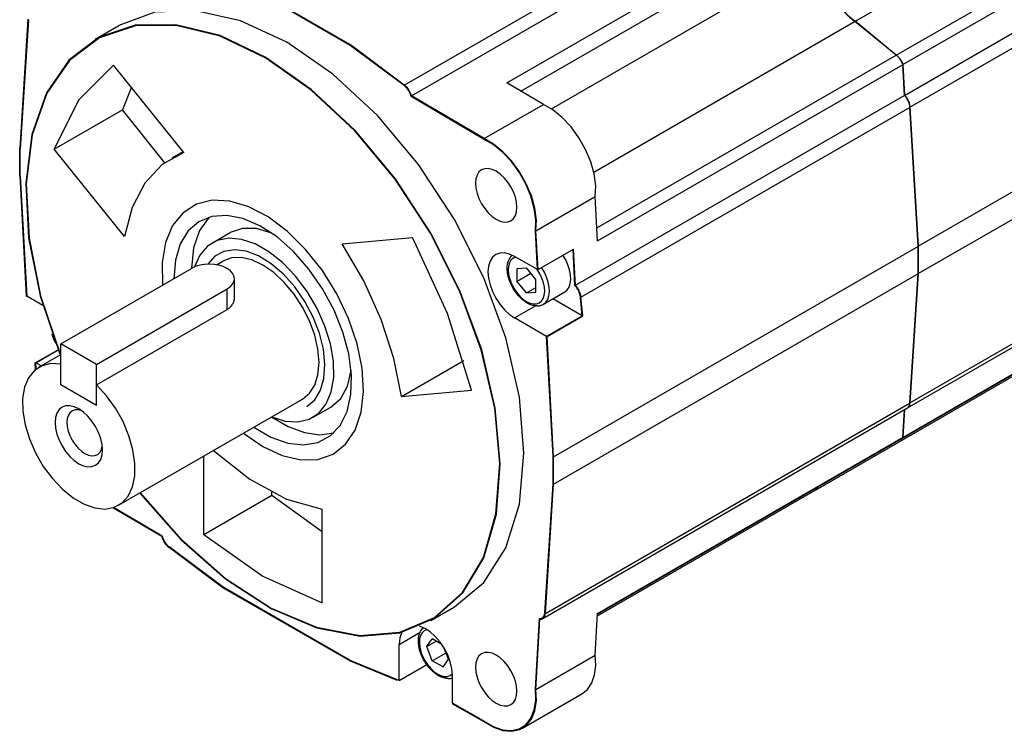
# Model space of a CAD drawing. Extents: x 0 to 1288, y 0 to 911.
# Tile 3 of 29: x 152 to 270, y 103 to 188. Entities that reach past the tile are written whole.
import ezdxf

# ---------------------------------------------------------------- set-up
doc = ezdxf.new("R2010")
doc.units = 0
doc.header["$LTSCALE"] = 15.34
doc.header["$MEASUREMENT"] = 0
doc.layers.add('40000_ISO', color=7, linetype='CONTINUOUS')

msp = doc.modelspace()

# ---------------------------------------------------------------- linework, layer by layer
at = {"layer": '40000_ISO', "color": 7, "linetype": 'CONTINUOUS', "lineweight": 25}
for p, q in [((251.874834, 187.561264), (295.361902, 212.668533)), ((256.775083, 183.531852), (300.262151, 208.639123)), ((257.599374, 182.408869), (301.086443, 207.516139)), ((198.163004, 179.976011), (241.65007, 205.08328)), ((199.032743, 178.681864), (242.519811, 203.789133)), ((257.793317, 178.747183), (301.280386, 203.854453)), ((258.436784, 177.33056), (301.923853, 202.437831)), ((210.395239, 180.233974), (246.811238, 201.25876)), ((212.071943, 179.245332), (247.519056, 199.710732)), ((215.703321, 177.136951), (247.61805, 195.56293)), ((191.74954, 184.772928), (176.546751, 193.550266)), ((191.741941, 184.740574), (176.55435, 193.509135)), ((191.734342, 184.70822), (176.561948, 193.468004)), ((153.31829, 187.838871), (152.328341, 172.423418)), ((153.349119, 187.803451), (152.36016, 172.403412)), ((153.37995, 187.768032), (152.39198, 172.383409)), ((161.325376, 185.43054), (164.148145, 187.060267)), ((220.747667, 169.589985), (251.903118, 187.577594)), ((256.775083, 183.531852), (251.874834, 187.561264)), ((256.803368, 183.548183), (251.903118, 187.577594)), ((161.365377, 185.361257), (162.138181, 185.807438)), ((259.426734, 160.772011), (302.913801, 185.879281)), ((191.734342, 184.70822), (191.763044, 184.724791)), ((198.134973, 179.920896), (191.734342, 184.70822)), ((198.148988, 179.948454), (191.741941, 184.740574)), ((198.163004, 179.976011), (191.74954, 184.772928)), ((221.129488, 162.951858), (256.803368, 183.548183)), ((171.87306, 171.957596), (163.512563, 182.358201)), ((221.21166, 161.400413), (257.627658, 182.425199)), ((257.793317, 178.747183), (257.599374, 182.408869)), ((257.821602, 178.763513), (257.627658, 182.425199)), ((259.426734, 157.506023), (302.913801, 182.613294)), ((165.640022, 179.711715), (164.571101, 177.004136)), ((198.134973, 179.920896), (198.163946, 179.937624)), ((214.744657, 177.669407), (210.395239, 180.233974)), ((199.002973, 178.629337), (199.032999, 178.646673)), ((207.626539, 173.54459), (199.002973, 178.629337)), ((207.650064, 173.565757), (199.017858, 178.655601)), ((207.673589, 173.586925), (199.032743, 178.681864)), ((218.577177, 156.105732), (257.821602, 178.763513)), ((207.673589, 173.586925), (214.744657, 177.669407)), ((219.220644, 154.68911), (258.465069, 177.346891)), ((259.426734, 160.77201), (258.436785, 177.33056)), ((259.455018, 160.788341), (258.465069, 177.346891)), ((156.455633, 172.318668), (164.571104, 177.004133)), ((169.619169, 170.724247), (164.571104, 177.004133)), ((207.626539, 173.54459), (207.657373, 173.562393)), ((152.328344, 169.15743), (152.328344, 172.423416)), ((152.360159, 172.403414), (152.392736, 172.422222)), ((152.360159, 169.140691), (152.360159, 172.403414)), ((152.391981, 169.123955), (152.391981, 172.383409)), ((164.816137, 161.918064), (156.455633, 172.318668)), ((170.511327, 171.30709), (171.79862, 172.050308)), ((152.328341, 169.157433), (153.109443, 154.826019)), ((152.360159, 169.140691), (152.391981, 169.159063)), ((152.36016, 169.14069), (153.140481, 154.82361)), ((152.39198, 169.123955), (153.17152, 154.821205)), ((213.860773, 162.600963), (220.931841, 166.683447)), ((221.21166, 161.400413), (220.931841, 166.683447)), ((258.436784, 142.090568), (301.923853, 167.197839)), ((258.128509, 141.484611), (301.615575, 166.591881)), ((175.291433, 161.162231), (177.412756, 162.386978)), ((213.801347, 162.5806), (213.832044, 162.598324)), ((214.045324, 157.974289), (213.801347, 162.5806)), ((214.07403, 158.003437), (213.83106, 162.590782)), ((214.105238, 157.98542), (213.860773, 162.600963)), ((257.410831, 137.792587), (300.897897, 162.89986)), ((257.599374, 137.979217), (301.086443, 163.08649)), ((190.777692, 161.043003), (199.138189, 161.789734)), ((215.96795, 135.681072), (259.455018, 160.788341)), ((259.426734, 157.506023), (259.426734, 160.772011)), ((259.455018, 157.522354), (259.455018, 160.788341)), ((210.849588, 159.507843), (210.933355, 159.605774)), ((210.933355, 159.605774), (211.029882, 159.700115)), ((214.105238, 157.98542), (218.347879, 160.43491)), ((218.508318, 156.098358), (218.280683, 160.396114)), ((218.546987, 156.104496), (218.318525, 160.417961)), ((218.577177, 156.105732), (218.347879, 160.43491)), ((175.775724, 158.555084), (176.541433, 158.997169)), ((210.444227, 158.388145), (210.461622, 158.5405)), ((210.461622, 158.5405), (210.484499, 158.675029)), ((210.484499, 158.675029), (210.512231, 158.798507)), ((210.512231, 158.798507), (210.545091, 158.915146)), ((210.545091, 158.915146), (210.578401, 159.013885)), ((210.578401, 159.013885), (210.613569, 159.103397)), ((210.613569, 159.103397), (210.651613, 159.188003)), ((210.651613, 159.188003), (210.692175, 159.267624)), ((210.692175, 159.267624), (210.757543, 159.377929)), ((210.757543, 159.377929), (210.849588, 159.507843)), ((214.045324, 157.974289), (211.317308, 159.549309)), ((157.249807, 149.136936), (172.80615, 158.118396)), ((210.433775, 158.205391), (210.444227, 158.388145)), ((210.435129, 157.994137), (210.433775, 158.205391)), ((210.455396, 157.722763), (210.435129, 157.994137)), ((210.48158, 157.527012), (210.455396, 157.722763)), ((210.512315, 157.357219), (210.48158, 157.527012)), ((210.550501, 157.185154), (210.512315, 157.357219)), ((211.604177, 156.599899), (211.601885, 158.102119)), ((211.606466, 158.096405), (211.601885, 158.102119)), ((211.604177, 156.599899), (213.249685, 157.549934)), ((211.606466, 158.096405), (212.730993, 158.199901)), ((212.730985, 158.193794), (212.730993, 158.199901)), ((213.857801, 156.795067), (212.730985, 158.193794)), ((214.045324, 157.974289), (214.084921, 157.99715)), ((214.105238, 157.98542), (214.07403, 158.003437)), ((215.96795, 132.415085), (259.455018, 157.522354)), ((258.436785, 142.090568), (259.426734, 157.506023)), ((258.465069, 142.106899), (259.455018, 157.522354)), ((177.927473, 154.656418), (177.927473, 156.893654)), ((210.596227, 157.010811), (210.550501, 157.185154)), ((210.649545, 156.834552), (210.596227, 157.010811)), ((210.709024, 156.66077), (210.649545, 156.834552)), ((210.775064, 156.487823), (210.709024, 156.66077)), ((210.847776, 156.315372), (210.775064, 156.487823)), ((210.926969, 156.143989), (210.847776, 156.315372)), ((211.011831, 155.975383), (210.926969, 156.143989)), ((211.599588, 156.599502), (211.604177, 156.599899)), ((212.726408, 155.200775), (211.599588, 156.599502)), ((213.853212, 156.79467), (213.856565, 156.796608)), ((213.853212, 156.79467), (213.857801, 156.795067)), ((213.855505, 155.29245), (213.853212, 156.79467)), ((218.508318, 156.098358), (218.546156, 156.120205)), ((247.18026, 131.695068), (290.667328, 156.802341)), ((161.492445, 146.687446), (177.048795, 155.668907)), ((177.048795, 153.230747), (177.048795, 155.668907)), ((211.102407, 155.809345), (211.011831, 155.975383)), ((211.19848, 155.64627), (211.102407, 155.809345)), ((211.29968, 155.486786), (211.19848, 155.64627)), ((211.406198, 155.330658), (211.29968, 155.486786)), ((211.517282, 155.17905), (211.406198, 155.330658)), ((211.632364, 155.032715), (211.517282, 155.17905)), ((211.750955, 154.892196), (211.632364, 155.032715)), ((212.726396, 155.194668), (213.854662, 155.846069)), ((212.726396, 155.194668), (213.850923, 155.298164)), ((212.726396, 155.194668), (212.726408, 155.200775)), ((212.726408, 155.200775), (213.854654, 155.852169)), ((213.850923, 155.298164), (213.855493, 155.3008)), ((213.855505, 155.29245), (213.850923, 155.298164)), ((214.751485, 153.845604), (217.291979, 155.312355)), ((153.141935, 154.807258), (153.109441, 154.826019)), ((153.140478, 154.823612), (153.169805, 154.840542)), ((153.141935, 154.822773), (153.140478, 154.823612)), ((153.141935, 154.822773), (153.169943, 154.838943)), ((153.141935, 154.807258), (153.171255, 154.824184)), ((153.141935, 154.807258), (153.141935, 154.822773)), ((155.096578, 153.70977), (153.171522, 154.821205)), ((177.572965, 153.673027), (177.640409, 153.762493)), ((177.640409, 153.762493), (177.701093, 153.855385)), ((177.701093, 153.855385), (177.754736, 153.951267)), ((177.754736, 153.951267), (177.801229, 154.049614)), ((177.801229, 154.049614), (177.840467, 154.149845)), ((177.840467, 154.149845), (177.87235, 154.251377)), ((177.87235, 154.251377), (177.896841, 154.353611)), ((177.896841, 154.353611), (177.91406, 154.455925)), ((177.91406, 154.455925), (177.924207, 154.557686)), ((177.924207, 154.557686), (177.927473, 154.658272)), ((211.875024, 154.755367), (211.750955, 154.892196)), ((212.002103, 154.62516), (211.875024, 154.755367)), ((212.1313, 154.502395), (212.002103, 154.62516)), ((212.262037, 154.387462), (212.1313, 154.502395)), ((212.394746, 154.279892), (212.262037, 154.387462)), ((212.602445, 154.129104), (212.394746, 154.279892)), ((212.811372, 153.998241), (212.602445, 154.129104)), ((212.970422, 153.912288), (212.811372, 153.998241)), ((213.126154, 153.839485), (212.970422, 153.912288)), ((213.252908, 153.788551), (213.126154, 153.839485)), ((213.376363, 153.746196), (213.252908, 153.788551)), ((213.491869, 153.713154), (213.376363, 153.746196)), ((214.385595, 153.696914), (214.499342, 153.730942)), ((214.499342, 153.730942), (214.523454, 153.73946)), ((214.523454, 153.73946), (214.640352, 153.787784)), ((214.640352, 153.787784), (214.751485, 153.845604)), ((219.358926, 152.461887), (215.85687, 154.483799)), ((219.358927, 152.461887), (219.150497, 154.684571)), ((219.150499, 154.68457), (219.188722, 154.706642)), ((219.397001, 152.480728), (219.189813, 154.689289)), ((219.42949, 152.461971), (219.220643, 154.68911)), ((161.492445, 144.249286), (177.048795, 153.230747)), ((177.048795, 153.230747), (177.147817, 153.291698)), ((177.147817, 153.291698), (177.242971, 153.358059)), ((177.242971, 153.358059), (177.333639, 153.429615)), ((177.333639, 153.429615), (177.41921, 153.50616)), ((177.41921, 153.50616), (177.499113, 153.587436)), ((177.499113, 153.587436), (177.572965, 153.673027)), ((211.317308, 152.215534), (213.812784, 153.656296)), ((213.603803, 153.68734), (213.491869, 153.713154)), ((213.780687, 153.659397), (213.603803, 153.68734)), ((213.947984, 153.648151), (213.780687, 153.659397)), ((213.967657, 153.647842), (213.947984, 153.648151)), ((213.967657, 153.647842), (214.121198, 153.653125)), ((214.121198, 153.653125), (214.266401, 153.671406)), ((214.266401, 153.671406), (214.385595, 153.696914)), ((215.124773, 150.017296), (211.317308, 152.215534)), ((215.124773, 150.017296), (219.358926, 152.461887)), ((215.154356, 150.031242), (219.36553, 152.462566)), ((215.186849, 150.012481), (219.429491, 152.461971)), ((219.365533, 152.462562), (219.397001, 152.480728)), ((219.429491, 152.461971), (219.397001, 152.480728)), ((156.250356, 150.111484), (156.209257, 150.270946)), ((156.297819, 149.950386), (156.250356, 150.111484)), ((156.350858, 149.790207), (156.297819, 149.950386)), ((156.409048, 149.63182), (156.350858, 149.790207)), ((156.472936, 149.473568), (156.409048, 149.63182)), ((156.542326, 149.316036), (156.472936, 149.473568)), ((156.616964, 149.159801), (156.542326, 149.316036)), ((161.492445, 146.687446), (157.249807, 149.136936)), ((157.249807, 144.237953), (157.249807, 149.136936)), ((215.904312, 135.714545), (215.124772, 150.017296)), ((215.186849, 150.012481), (215.154356, 150.031242)), ((215.154356, 150.015728), (215.154356, 150.031242)), ((215.155809, 150.014888), (215.154356, 150.015728)), ((215.936131, 135.697807), (215.15581, 150.014888)), ((215.967951, 135.681071), (215.186849, 150.012481)), ((154.191053, 146.85308), (156.901991, 148.418243)), ((154.250967, 146.864212), (156.909483, 148.399109)), ((154.232175, 146.076694), (154.191053, 146.85308)), ((154.222257, 146.835064), (154.191053, 146.85308)), ((154.222257, 146.835064), (154.251615, 146.852012)), ((154.261221, 146.099506), (154.222257, 146.835064)), ((154.290289, 146.121807), (154.250967, 146.864212)), ((154.888738, 146.495998), (154.250967, 146.864212)), ((154.621206, 146.341518), (157.249738, 147.859104)), ((197.834615, 142.854835), (205.248693, 147.135353)), ((161.492445, 141.788463), (161.492445, 146.687446)), ((161.492445, 141.788463), (157.249807, 144.237953)), ((161.492445, 141.788463), (157.249807, 144.237953)), ((197.834615, 142.854835), (206.195116, 143.601566)), ((164.121122, 129.886986), (186.041433, 142.542686)), ((214.978002, 116.999626), (258.465069, 142.106899)), ((187.291433, 140.377624), (189.412756, 141.602367)), ((214.669725, 116.393669), (258.156793, 141.500938)), ((257.599374, 137.979217), (257.785977, 141.28685)), ((257.627658, 137.995548), (257.814261, 141.30318)), ((221.207124, 116.890365), (257.439115, 137.808918)), ((221.21166, 116.970764), (257.627658, 137.995548)), ((174.268453, 126.408806), (174.268453, 135.745647)), ((215.90431, 135.714546), (215.935465, 135.732532)), ((215.90431, 132.455093), (215.90431, 135.714546)), ((215.936132, 132.435089), (215.936132, 135.697807)), ((215.96795, 132.415085), (215.96795, 135.681072)), ((182.383917, 131.094269), (182.383917, 131.453445)), ((214.916342, 117.070465), (215.904312, 132.455092)), ((214.947172, 117.035049), (215.936131, 132.435089)), ((214.978001, 116.999626), (215.967951, 132.415084)), ((215.90431, 132.455093), (215.936132, 132.473465)), ((221.195928, 116.693008), (247.208544, 131.711403)), ((174.268453, 126.408806), (182.383917, 131.094269)), ((182.383916, 131.094269), (188.382299, 126.773509)), ((169.263548, 126.156639), (163.436895, 129.592231)), ((169.278433, 126.182899), (163.476034, 129.604194)), ((169.293317, 126.20916), (163.514448, 129.616585)), ((188.382299, 118.26017), (188.382299, 129.407501)), ((169.278433, 126.182899), (169.297498, 126.193908)), ((176.546751, 120.065574), (170.133291, 124.862488)), ((170.147306, 124.890045), (170.176008, 124.906616)), ((176.55435, 120.097931), (170.147306, 124.890045)), ((176.561948, 120.130279), (170.161321, 124.917602)), ((191.74954, 111.288238), (176.546751, 120.065574)), ((176.55435, 120.097931), (176.586172, 120.116302)), ((191.741941, 111.329368), (176.55435, 120.097931)), ((191.734342, 111.370498), (176.561948, 120.130279)), ((201.325376, 116.148506), (204.148145, 117.778236)), ((201.285375, 116.217788), (202.060041, 116.665046)), ((213.801347, 108.017334), (214.27416, 116.398208)), ((213.83106, 107.972839), (214.30435, 116.362114)), ((213.860773, 107.928352), (214.334535, 116.326019)), ((214.30435, 116.362114), (214.364561, 116.396881)), ((214.608682, 116.465721), (214.801046, 116.576782)), ((214.916341, 117.070465), (214.953508, 117.091926)), ((220.931841, 112.010833), (221.21166, 116.970764)), ((200.156862, 114.94281), (200.256761, 115.088218)), ((200.256761, 115.088218), (200.344583, 115.192062)), ((200.344583, 115.192062), (200.444521, 115.290077)), ((197.556307, 113.305801), (200.051778, 114.746559)), ((199.847204, 113.708343), (199.852911, 113.899452)), ((199.852911, 113.899452), (199.869062, 114.076599)), ((199.869062, 114.076599), (199.890424, 114.218834)), ((199.890424, 114.218834), (199.917883, 114.351776)), ((199.917883, 114.351776), (199.949987, 114.47316)), ((199.949987, 114.47316), (199.99267, 114.601951)), ((199.99267, 114.601951), (200.074743, 114.793815)), ((200.074743, 114.793815), (200.116842, 114.8759)), ((200.116842, 114.8759), (200.156862, 114.94281)), ((200.846147, 113.03878), (201.49407, 113.965835)), ((201.496709, 113.959015), (201.49407, 113.965835)), ((202.64071, 113.30085), (201.496709, 113.959015)), ((197.556307, 109.002388), (197.556307, 113.305801)), ((199.856142, 113.461021), (199.847204, 113.708343)), ((199.882982, 113.205444), (199.856142, 113.461021)), ((199.909956, 113.036079), (199.882982, 113.205444)), ((199.944345, 112.864731), (199.909956, 113.036079)), ((199.986349, 112.690773), (199.944345, 112.864731)), ((200.035917, 112.514915), (199.986349, 112.690773)), ((201.492746, 111.366981), (200.840852, 113.041847)), ((200.846147, 113.03878), (200.840852, 113.041847)), ((200.846147, 113.03878), (201.969213, 113.687179)), ((203.44576, 111.532593), (202.938944, 112.834724)), ((200.092737, 112.33847), (200.035917, 112.514915)), ((200.155557, 112.164863), (200.092737, 112.33847)), ((200.225221, 111.991401), (200.155557, 112.164863)), ((200.301492, 111.818786), (200.225221, 111.991401)), ((200.383974, 111.647957), (200.301492, 111.818786)), ((200.472067, 111.480049), (200.383974, 111.647957)), ((201.490087, 111.363228), (203.140752, 112.316238)), ((201.492746, 111.366981), (203.140047, 112.318054)), ((202.792543, 110.608597), (203.440466, 111.53566)), ((203.440466, 111.53566), (203.443815, 111.537597)), ((203.44576, 111.532593), (203.440466, 111.53566)), ((213.860773, 107.928352), (220.931841, 112.010833)), ((197.556307, 109.002388), (191.734342, 111.370498)), ((191.741941, 111.329368), (191.780599, 111.351684)), ((197.033525, 109.176986), (191.741941, 111.329368)), ((197.256502, 109.048256), (191.74954, 111.288238)), ((197.556307, 109.002388), (200.837682, 110.896888)), ((200.565866, 111.314827), (200.472067, 111.480049)), ((200.664999, 111.152946), (200.565866, 111.314827)), ((200.769277, 110.994728), (200.664999, 111.152946)), ((200.87877, 110.840149), (200.769277, 110.994728)), ((200.992433, 110.690719), (200.87877, 110.840149)), ((201.109857, 110.546905), (200.992433, 110.690719)), ((201.2315, 110.408188), (201.109857, 110.546905)), ((201.358144, 110.273903), (201.2315, 110.408188)), ((201.490087, 111.363228), (201.492746, 111.366981)), ((202.789903, 110.615425), (201.490087, 111.363228)), ((202.789903, 110.615425), (202.802328, 110.622596)), ((202.792543, 110.608597), (202.789903, 110.615425)), ((197.033525, 109.176986), (197.072179, 109.199302)), ((197.256502, 109.048256), (197.033525, 109.176986)), ((201.486917, 110.147224), (201.358144, 110.273903)), ((201.617433, 110.028328), (201.486917, 110.147224)), ((201.749769, 109.917022), (201.617433, 110.028328)), ((201.915369, 109.790718), (201.749769, 109.917022)), ((202.14036, 109.639602), (201.915369, 109.790718)), ((202.317815, 109.53714), (202.14036, 109.639602)), ((202.48208, 109.455658), (202.317815, 109.53714)), ((202.619676, 109.396843), (202.48208, 109.455658)), ((202.7478, 109.350151), (202.619676, 109.396843)), ((202.868078, 109.313369), (202.7478, 109.350151)), ((202.985639, 109.284233), (202.868078, 109.313369)), ((203.086027, 109.264709), (202.985639, 109.284233)), ((203.181127, 109.250984), (203.086027, 109.264709)), ((203.273405, 109.242195), (203.181127, 109.250984)), ((203.362634, 109.238083), (203.273405, 109.242195)), ((203.362634, 109.238083), (203.503133, 109.240944)), ((203.503133, 109.240944), (203.657594, 109.257522)), ((203.657594, 109.257522), (203.781576, 109.282203)), ((203.781576, 109.282203), (203.907442, 109.318733)), ((203.907537, 106.284881), (203.907537, 109.638916)), ((197.256502, 109.048256), (197.33381, 109.092888)), ((213.801347, 108.017334), (213.834654, 108.036567)), ((212.259939, 103.316787), (219.331007, 107.399276)), ((207.626539, 104.183403), (203.907537, 106.284881)), ((203.947137, 106.22747), (203.977808, 106.245178)), ((207.650064, 104.135071), (203.947137, 106.22747)), ((203.947137, 106.192428), (203.947137, 106.22747)), ((207.673589, 104.086738), (203.947137, 106.192428)), ((207.650064, 104.135071), (207.675279, 104.149627)), ((212.203718, 103.414993), (212.678236, 103.688957))]:
    msp.add_line(p, q, dxfattribs=at)
for points in [[(247.589766, 195.5466), (247.706065, 194.334757), (248.021671, 193.059127), (248.523375, 191.773096), (249.19018, 190.530487), (249.99418, 189.383305), (250.901725, 188.379561), (251.874833, 187.561264)], [(247.618051, 195.56293), (247.734351, 194.351087), (248.049956, 193.075457), (248.55166, 191.789426), (249.218465, 190.546818), (250.022465, 189.399635), (250.93001, 188.395891), (251.903118, 187.577594)], [(204.148146, 117.778235), (207.665658, 120.696562), (210.279405, 124.833973), (211.888943, 130.031472), (212.432417, 136.08932), (211.888943, 142.774718), (210.279405, 149.83075), (207.665658, 156.986257), (204.148146, 163.966257), (199.862045, 170.502511), (194.972068, 176.343836), (189.666133, 181.265752), (184.148146, 185.079114), (178.630158, 187.637376), (173.324224, 188.842224), (168.434247, 188.647359), (164.148146, 187.060267)], [(166.647626, 131.345663), (171.569572, 125.766441), (176.855483, 121.120771), (182.308156, 117.581973), (187.724164, 115.28207), (192.901448, 114.306868), (197.646855, 114.692747), (201.783347, 116.425313), (205.1566, 119.439927), (207.640765, 123.624121), (209.143166, 128.821792), (209.607749, 134.839028), (209.017184, 141.451339), (207.393502, 148.412036), (204.79728, 155.461431), (201.325375, 162.336529), (197.107318, 168.780835), (192.300474, 174.553927), (187.084174, 179.440425), (181.653027, 183.258025), (176.209656, 185.864301), (170.957141, 187.16202), (166.09144, 187.102766), (161.794082, 185.68875), (158.22539, 182.972726), (155.518505, 179.056022), (153.774414, 174.084761), (153.058184, 168.244409), (153.396537, 161.752857), (154.77685, 154.852288), (157.147625, 147.800147)], [(166.673361, 131.360526), (171.589337, 125.790138), (176.868466, 121.152222), (182.313836, 117.619772), (187.722338, 115.324547), (192.892233, 114.352159), (197.630687, 114.738879), (201.760957, 116.47028), (205.128982, 119.481783), (207.609138, 123.661059), (209.108914, 128.852221), (209.57237, 134.861641), (208.982218, 141.465167), (207.360471, 148.416491), (204.767619, 155.456328), (201.300377, 162.322094), (197.08807, 168.757697), (192.287818, 174.523091), (187.078669, 179.403227), (181.654924, 183.216077), (176.218886, 185.819423), (170.973319, 187.116161), (166.113882, 187.057921), (161.821831, 185.646877), (158.257259, 182.93566), (155.553123, 179.025398), (153.810287, 174.061944), (153.093759, 168.230432), (153.430265, 161.748378), (154.807253, 154.85756), (157.173363, 147.815006)], [(166.688805, 131.369441), (171.6012, 125.804354), (176.876259, 121.171091), (182.317247, 117.642451), (187.721244, 115.350034), (192.886707, 114.379335), (197.620988, 114.766559), (201.747523, 116.497262), (205.112412, 119.506898), (207.590162, 123.683223), (209.088363, 128.87048), (209.551142, 134.87521), (208.961237, 141.473466), (207.340651, 148.419165), (204.749822, 155.453266), (201.285377, 162.313433), (197.076521, 168.743815), (192.280225, 174.504589), (187.075366, 179.380908), (181.656062, 183.190908), (176.224424, 185.792496), (170.983027, 187.088644), (166.127348, 187.031013), (161.838482, 185.621753), (158.276381, 182.913421), (155.573895, 179.007025), (153.831812, 174.048254), (153.115105, 168.222047), (153.450503, 161.745693), (154.825496, 154.860727), (157.188805, 147.823925)], [(257.599374, 182.40887), (257.485409, 182.674471), (257.339978, 182.928844), (257.168631, 183.16228), (256.977907, 183.365873), (256.775084, 183.531853)], [(257.627658, 182.425199), (257.513693, 182.690801), (257.368262, 182.945174), (257.196915, 183.17861), (257.006191, 183.382203), (256.803368, 183.548183)], [(163.512562, 182.358202), (159.326268, 178.156786), (156.455634, 172.318666)], [(199.002975, 178.629336), (198.919611, 178.879197), (198.805826, 179.125718), (198.665427, 179.360656), (198.503108, 179.576154), (198.324296, 179.765006), (198.134973, 179.920896)], [(199.017859, 178.655601), (198.934412, 178.905711), (198.820513, 179.152479), (198.679973, 179.387652), (198.517492, 179.603366), (198.338501, 179.792407), (198.148989, 179.948453)], [(199.032743, 178.681863), (198.949212, 178.932224), (198.8352, 179.179239), (198.694519, 179.414647), (198.531875, 179.630577), (198.352706, 179.819807), (198.163003, 179.976009)], [(258.436784, 177.330561), (258.406006, 177.570113), (258.340669, 177.819397), (258.242971, 178.070029), (258.116198, 178.31358), (257.964614, 178.541857), (257.793317, 178.747183)], [(258.465068, 177.346891), (258.43429, 177.586443), (258.368953, 177.835728), (258.271255, 178.08636), (258.144482, 178.32991), (257.992898, 178.558187), (257.821601, 178.763513)], [(220.93184, 166.683446), (220.977385, 167.971502), (220.793949, 169.375645), (220.388972, 170.838933), (219.778877, 172.302024), (218.988405, 173.705586), (218.049613, 174.992699), (217.000571, 176.111165), (215.883823, 177.015627), (214.744657, 177.669407)], [(213.801348, 162.580601), (213.846801, 163.86608), (213.663732, 165.267414), (213.259565, 166.727776), (212.65069, 168.187941), (211.861799, 169.588696), (210.924885, 170.873234), (209.877941, 171.989463), (208.763427, 172.892117), (207.626539, 173.544589)], [(213.83106, 162.590782), (213.87656, 163.877549), (213.693308, 165.280288), (213.288735, 166.742113), (212.67925, 168.203741), (211.889569, 169.6059), (210.951715, 170.891725), (209.903723, 172.009073), (208.788092, 172.912631), (207.650064, 173.565756)], [(213.860773, 162.600963), (213.906318, 163.889018), (213.722882, 165.293161), (213.317905, 166.756449), (212.70781, 168.219541), (211.917338, 169.623103), (210.978546, 170.910215), (209.929504, 172.028682), (208.812756, 172.933144), (207.67359, 173.586924)], [(171.87306, 171.957595), (169.323633, 170.498296), (167.257958, 168.289628), (165.739831, 165.399801), (164.816136, 161.918064)], [(178.992499, 138.472981), (181.29756, 136.885951), (183.602394, 135.814168), (185.821467, 135.297409), (187.872425, 135.354851), (189.679156, 135.984361), (191.174611, 137.162578), (192.303291, 138.845778), (193.02331, 140.971494), (193.307948, 143.46084), (193.146641, 146.221434), (192.545375, 149.150826), (191.526465, 152.140305), (190.127722, 155.078928), (188.401056, 157.85764), (186.410545, 160.373319), (184.230059, 162.532607), (181.940518, 164.255371), (179.626888, 165.477676), (177.375032, 166.154162), (175.268517, 166.259724), (173.385518, 165.790444), (171.795916, 164.763738), (170.558702, 163.217707), (169.719791, 161.209727), (169.310314, 158.814316), (169.345469, 156.12037)], [(180.237341, 139.191691), (182.275711, 138.007055), (184.277728, 137.293794), (186.169451, 137.078251), (187.881013, 137.368387), (189.349201, 138.153486), (190.519788, 139.404551), (191.349542, 141.075378), (191.807817, 143.104256), (191.877687, 145.416253), (191.556572, 147.925978), (190.856332, 150.54074), (189.802828, 153.163966), (188.434971, 155.698773), (186.803279, 158.051541), (184.968017, 160.135376), (182.996966, 161.873313), (180.962925, 163.201165), (178.941016, 164.069891), (177.005916, 164.447406), (175.229095, 164.319766), (173.676176, 163.691686), (172.404513, 162.586362), (171.461074, 161.044619), (170.880702, 159.123397), (170.684833, 156.893654)], [(174.927726, 164.242364), (173.76742, 162.65818), (173.049256, 160.585181), (172.806153, 158.118394)], [(182.399, 162.307745), (180.569922, 162.867689), (178.880226, 162.894538), (177.412755, 162.386977)], [(182.375715, 140.426281), (183.985971, 139.923418), (185.494076, 139.83175), (186.842857, 140.154754), (187.981181, 140.880185), (188.865893, 141.98054), (189.463454, 143.414105), (189.751209, 145.126533), (189.718251, 147.052905), (189.365828, 149.120191), (188.707301, 151.250019), (187.767634, 153.361646), (186.582452, 155.375021), (185.196685, 157.213814), (183.662868, 158.808316), (182.039149, 160.098079), (180.387084, 161.034207), (178.769303, 161.581211), (177.247137, 161.718355), (175.878293, 161.440438), (174.714663, 160.757997), (173.800362, 159.696904), (173.170051, 158.297384)], [(197.834615, 142.854835), (196.910921, 147.403164), (195.392793, 152.045974), (193.327118, 156.639878), (190.777691, 161.043002)], [(206.195116, 143.601566), (203.324483, 152.754405), (199.13819, 161.789734)], [(186.541435, 141.67666), (187.487133, 142.46867), (188.181401, 143.597557), (188.596066, 145.017508), (188.714298, 146.6709), (188.531301, 148.490636), (188.0545, 150.402869), (187.303245, 152.329997), (186.308022, 154.193816), (185.10922, 155.918689), (183.755486, 157.434618), (182.301758, 158.680084), (180.80703, 159.604546), (179.33196, 160.170488), (177.936408, 160.354941), (176.677007, 160.150422), (175.604866, 159.56523), (174.763494, 158.623112)], [(211.317308, 159.549308), (210.697777, 159.836536), (210.102053, 159.97181), (209.553031, 159.949932), (209.071809, 159.771741), (208.676881, 159.444086), (208.383423, 158.979558), (208.202712, 158.396009), (208.141693, 157.715864), (208.202712, 156.965261), (208.383423, 156.173045), (208.676881, 155.369661), (209.071809, 154.585982), (209.553031, 153.852124), (210.102053, 153.196289), (210.697777, 152.643681), (211.317308, 152.215536)], [(217.291977, 155.312357), (217.586887, 155.553602), (217.809911, 155.892797), (217.953174, 156.31796), (218.011615, 156.814077), (217.983171, 157.363627), (217.868846, 157.9472), (217.672678, 158.544188), (217.401595, 159.133505), (217.065171, 159.69434)], [(177.048794, 155.668907), (177.421883, 155.931377), (177.699112, 156.230826), (177.869829, 156.555746), (177.927473, 156.893653), (177.869829, 157.231559), (177.699111, 157.55648), (177.421881, 157.855929), (177.048792, 158.118398), (176.594182, 158.3338), (176.075521, 158.493859), (175.512742, 158.592422), (174.927471, 158.625703), (174.3422, 158.592422), (173.77942, 158.493858), (173.26076, 158.333799), (172.806151, 158.118396)], [(186.041434, 142.542685), (186.876843, 143.235788), (187.497608, 144.218423), (187.879874, 145.452828), (188.008949, 146.891567), (187.879874, 148.479349), (187.497609, 150.155157), (186.876845, 151.85459), (186.041436, 153.51234), (185.023487, 155.0647), (183.862117, 156.452015), (182.601958, 157.620971), (181.291436, 158.526644), (179.980913, 159.134231), (178.720754, 159.420383), (177.559384, 159.374102), (176.541435, 158.997168)], [(211.449426, 159.472957), (211.134205, 159.333059), (210.878439, 159.094877), (210.691666, 158.767294), (210.580851, 158.362524), (210.550124, 157.89566), (210.600632, 157.384111), (210.730492, 156.846951), (210.934862, 156.30421), (211.20612, 155.776127), (211.534152, 155.282391), (211.906727, 154.841415), (212.309951, 154.46964), (212.72879, 154.180931), (213.147625, 153.986051), (213.550838, 153.892269), (213.923396, 153.90308), (214.251405, 154.018083), (214.522636, 154.232988), (214.726973, 154.539782), (214.856798, 154.927025), (214.90727, 155.380279), (214.876507, 155.882641), (214.765656, 156.415379), (214.578851, 156.95863), (214.323056, 157.492135), (214.00781, 157.996001)], [(214.751486, 153.845603), (215.046395, 154.086849), (215.269419, 154.426043), (215.412681, 154.851206), (215.471122, 155.347323), (215.442678, 155.896873), (215.328353, 156.480446), (215.132185, 157.077433), (214.861103, 157.66675), (214.524679, 158.227584)], [(219.150497, 154.684571), (219.11978, 154.923644), (219.054574, 155.172429), (218.957071, 155.42256), (218.830552, 155.665623), (218.679271, 155.893443), (218.508318, 156.098359)], [(219.189812, 154.689289), (219.159064, 154.928602), (219.093793, 155.177637), (218.996192, 155.428019), (218.869546, 155.671326), (218.718113, 155.899375), (218.546987, 156.104497)], [(219.220642, 154.689111), (219.189864, 154.928662), (219.124527, 155.177946), (219.026829, 155.428578), (218.900057, 155.672128), (218.748473, 155.900406), (218.577177, 156.105732)], [(157.249807, 146.698775), (156.057886, 146.774716), (154.990916, 146.524048), (154.089135, 145.956224), (153.386551, 145.092659), (152.909661, 143.965918), (152.676449, 142.618495), (152.695711, 141.101205), (152.96672, 139.471268), (153.479256, 137.790154), (154.213989, 136.121262), (155.143212, 134.527529), (156.231879, 133.06906), (157.438936, 131.800858), (158.718861, 130.770749), (160.023384, 130.017582), (161.303309, 129.569761), (162.510366, 129.444173), (163.599034, 129.645556), (164.528256, 130.166314), (165.26299, 130.986809), (165.775527, 132.076098), (166.046536, 133.3931), (166.065799, 134.888148), (165.832588, 136.504859), (165.355699, 138.182265), (164.653116, 139.857104), (163.751335, 141.466216), (162.684365, 142.948915), (161.492444, 144.249286)], [(189.412755, 141.602367), (190.586051, 142.619453), (191.407647, 144.096197), (191.837261, 145.960195)], [(258.128509, 141.48461), (258.250411, 141.582844), (258.344271, 141.7197), (258.407068, 141.890775), (258.436784, 142.090568)], [(258.156792, 141.500939), (258.278695, 141.599174), (258.372554, 141.73603), (258.435352, 141.907105), (258.465068, 142.106899)], [(159.74439, 141.134189), (159.334986, 141.245812), (158.955193, 141.248937), (158.620142, 141.143437), (158.343183, 140.933516), (158.13535, 140.627538), (158.004922, 140.237693), (157.957096, 139.779512), (157.993778, 139.27125), (158.113506, 138.733157), (158.31151, 138.186671), (158.579902, 137.653563), (158.907988, 137.155073), (159.282697, 136.711062), (159.689101, 136.339219), (160.111008, 136.054358), (160.531609, 135.867829), (160.934148, 135.787064), (161.302586, 135.815279), (161.622244, 135.951351), (161.880389, 136.189859), (162.066734, 136.5213), (162.173855, 136.932469)], [(182.358663, 140.416435), (184.326251, 139.265324), (186.262401, 138.552281), (188.100484, 138.301843), (189.777243, 138.522631)], [(257.41083, 137.792589), (257.514742, 137.872136), (257.599374, 137.979218)], [(257.439115, 137.808919), (257.543027, 137.888466), (257.627658, 137.995549)], [(175.44457, 136.424574), (179.751942, 133.011312), (184.131385, 130.636022), (188.382299, 129.407503)], [(247.180259, 131.695071), (247.335296, 131.832979), (247.439788, 132.035728)], [(247.208545, 131.711402), (247.36358, 131.849309), (247.468072, 132.052055)], [(169.263548, 126.156639), (169.34708, 125.906277), (169.461092, 125.659262), (169.601773, 125.423853), (169.764419, 125.207922), (169.943588, 125.018692), (170.133292, 124.86249)], [(169.278433, 126.182899), (169.361881, 125.932788), (169.47578, 125.68602), (169.61632, 125.450847), (169.778802, 125.235133), (169.957793, 125.046092), (170.147306, 124.890046)], [(169.293319, 126.20916), (169.376683, 125.959299), (169.490468, 125.712779), (169.630868, 125.477841), (169.793187, 125.262344), (169.971998, 125.073492), (170.161322, 124.917603)], [(174.268453, 126.408802), (181.325376, 121.45738), (188.382299, 118.260169)], [(214.274161, 116.398205), (214.445115, 116.40572), (214.596395, 116.458856), (214.722914, 116.555827), (214.820417, 116.69337), (214.885624, 116.866861), (214.916342, 117.070464)], [(214.30435, 116.362112), (214.475475, 116.369635), (214.626907, 116.422825), (214.753553, 116.519894), (214.851153, 116.657576), (214.916424, 116.831242), (214.947172, 117.035049)], [(214.334535, 116.326019), (214.505831, 116.333549), (214.657415, 116.386792), (214.784187, 116.483957), (214.881885, 116.621777), (214.947222, 116.795615), (214.978001, 116.999626)], [(200.860498, 115.061965), (200.548118, 114.922531), (200.29428, 114.686382), (200.108301, 114.362185), (199.997005, 113.961837), (199.964478, 113.500032), (200.011912, 112.993718), (200.137568, 112.461475), (200.336833, 111.922837), (200.602395, 111.397572), (200.924507, 110.904956), (201.291349, 110.463069), (201.689457, 110.088127), (202.104221, 109.79389), (202.52042, 109.591158), (202.922779, 109.48737), (203.296531, 109.486335), (203.627961, 109.58809), (203.904904, 109.788903)], [(203.907538, 109.638915), (203.843518, 110.408452), (203.654042, 111.220885), (203.346749, 112.043457), (202.934029, 112.843002), (202.432522, 113.587284), (201.862449, 114.246295), (201.246793, 114.793463), (200.610379, 115.206727), (199.978865, 115.469425)], [(197.892456, 114.753663), (197.641485, 114.10022), (197.556304, 113.305802)], [(219.331008, 107.399274), (219.999337, 107.943188), (220.507919, 108.705569), (220.839349, 109.660329), (220.982287, 110.774796), (220.93184, 112.010834)], [(207.626539, 104.1834), (208.763427, 103.523106), (209.877941, 103.138829), (210.924885, 103.046152), (211.861799, 103.248835), (212.65069, 103.738657), (213.259566, 104.495754), (213.663733, 105.489424), (213.846801, 106.679369), (213.801347, 108.017334)], [(207.650064, 104.135067), (208.788091, 103.474112), (209.903722, 103.08945), (210.951714, 102.996681), (211.889568, 103.199566), (212.679249, 103.689878), (213.288735, 104.447733), (213.693307, 105.442398), (213.87656, 106.633534), (213.831061, 107.972839)], [(207.673589, 104.086736), (208.812756, 103.425119), (209.929504, 103.040071), (210.978546, 102.947209), (211.917338, 103.150298), (212.70781, 103.641101), (213.317905, 104.399716), (213.722882, 105.395377), (213.906318, 106.587707), (213.860773, 107.928352)]]:
    msp.add_lwpolyline(points, dxfattribs=at)
for points in [[(207.372875, 169.869506), (207.065093, 169.614152), (206.83639, 169.252129), (206.695555, 168.797348), (206.648001, 168.267286), (206.695555, 167.682314), (206.83639, 167.064911), (207.065093, 166.438804), (207.372875, 165.828054), (207.747909, 165.256132), (208.175782, 164.745016), (208.640051, 164.314348), (209.122875, 163.980679), (209.605699, 163.756831), (210.069968, 163.651407), (210.497841, 163.668458), (210.872875, 163.807328), (211.180657, 164.062682), (211.40936, 164.424705), (211.550195, 164.879486), (211.597749, 165.409548), (211.550195, 165.99452), (211.40936, 166.611923), (211.180657, 167.23803), (210.872875, 167.84878), (210.497841, 168.420702), (210.069968, 168.931818), (209.605699, 169.362486), (209.122875, 169.696155), (208.640051, 169.920003), (208.175782, 170.025427), (207.747909, 170.008376)], [(157.371124, 141.578332), (157.019373, 141.286499), (156.757998, 140.872758), (156.597044, 140.353008), (156.542697, 139.747223), (156.597044, 139.078683), (156.757998, 138.37308), (157.019373, 137.657529), (157.371124, 136.959529), (157.799734, 136.305904), (158.288732, 135.721771), (158.819325, 135.22958), (159.371124, 134.848243), (159.922923, 134.592417), (160.453516, 134.471932), (160.942514, 134.491419), (161.371124, 134.650128), (161.722875, 134.941961), (161.98425, 135.355702), (162.145204, 135.875452), (162.199551, 136.481237), (162.145204, 137.149777), (161.98425, 137.85538), (161.722875, 138.570931), (161.371124, 139.268931), (160.942514, 139.922556), (160.453516, 140.506689), (159.922923, 140.99888), (159.371124, 141.380217), (158.819325, 141.636043), (158.288732, 141.756528), (157.799734, 141.737041)], [(207.372875, 112.192841), (207.065093, 111.937487), (206.83639, 111.575464), (206.695555, 111.120683), (206.648001, 110.590621), (206.695555, 110.005649), (206.83639, 109.388246), (207.065093, 108.762139), (207.372875, 108.151389), (207.747909, 107.579467), (208.175782, 107.068351), (208.640051, 106.637683), (209.122875, 106.304014), (209.605699, 106.080166), (210.069968, 105.974742), (210.497841, 105.991793), (210.872875, 106.130663), (211.180657, 106.386017), (211.40936, 106.74804), (211.550195, 107.202821), (211.597749, 107.732883), (211.550195, 108.317855), (211.40936, 108.935258), (211.180657, 109.561365), (210.872875, 110.172115), (210.497841, 110.744037), (210.069968, 111.255153), (209.605699, 111.685821), (209.122875, 112.01949), (208.640051, 112.243338), (208.175782, 112.348762), (207.747909, 112.331711)]]:
    msp.add_lwpolyline(points, close=True, dxfattribs=at)

doc.saveas('drawing.dxf')
